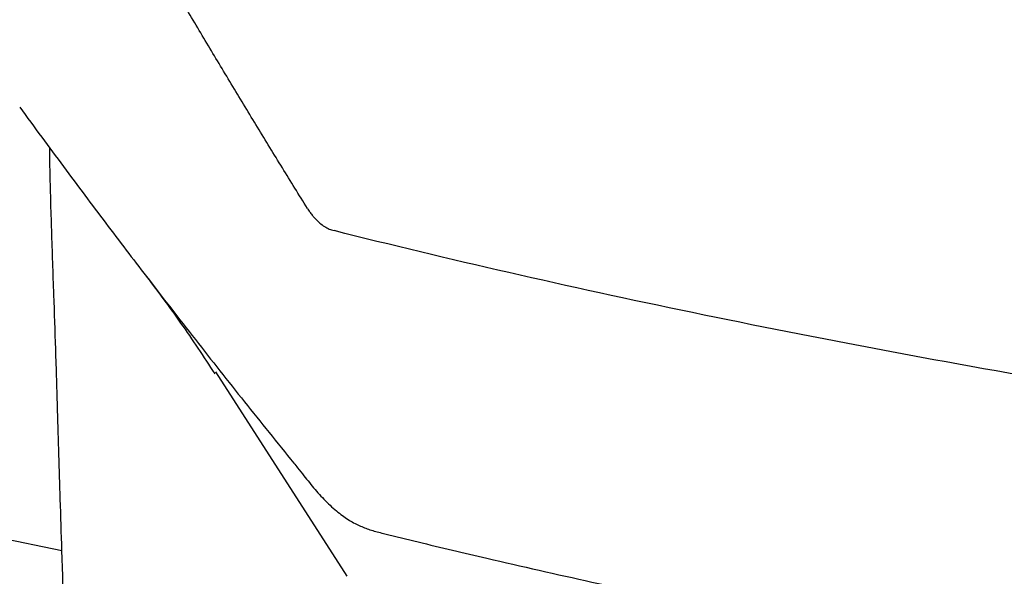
# Model space of a CAD drawing. Extents: x 89 to 1073, y 40 to 812.
# Tile 39 of 67: x 906 to 933, y 222 to 237. Entities that reach past the tile are written whole.
import ezdxf

# ---------------------------------------------------------------- set-up
doc = ezdxf.new("R2010")
doc.units = 0
doc.layers.get('0').update_dxf_attribs({"linetype": 'CONTINUOUS'})

msp = doc.modelspace()

# ---------------------------------------------------------------- linework, layer by layer
at = {"color": 7, "linetype": 'CONTINUOUS'}
for p, q in [((862.803, 231.571), (907.225, 222.352)), ((911.361, 227.171), (914.896, 221.66))]:
    msp.add_line(p, q, dxfattribs=at)
for points, knots in [([(913.836, 231.571), (913.61, 231.935), (913.159, 232.664), (912.49, 233.759), (911.826, 234.855), (911.167, 235.954), (910.514, 237.055), (909.866, 238.158), (909.224, 239.263), (908.587, 240.369), (908.167, 241.108), (907.957, 241.478)], [0, 0, 0, 0, 0.1107288, 0.2215433, 0.3324476, 0.4434462, 0.5545431, 0.6657428, 0.7770493, 0.888467, 1, 1, 1, 1]), ([(906.089, 234.299), (906.286, 234.029), (906.676, 233.494), (907.261, 232.703), (907.835, 231.932), (908.399, 231.183), (908.952, 230.454), (909.752, 229.408), (910.809, 228.046), (912.131, 226.368), (913.057, 225.219), (913.594, 224.552), (913.783, 224.314), (914.042, 223.994), (914.359, 223.645), (914.685, 223.359), (914.999, 223.14), (915.3, 222.989), (915.605, 222.885), (916.108, 222.756), (917.125, 222.51), (918.966, 222.073), (921.485, 221.502), (924.388, 220.878), (927.368, 220.272), (929.659, 219.83), (931.21, 219.541), (931.99, 219.398), (932.774, 219.256), (933.423, 219.138), (933.951, 219.044), (934.299, 218.984), (934.572, 218.939), (934.826, 218.898), (935.111, 218.867), (935.469, 218.878), (935.818, 218.95), (936.151, 219.066), (936.452, 219.235), (936.737, 219.444), (937.139, 219.744), (937.861, 220.277), (938.878, 221.024), (940.101, 221.91), (941.387, 222.833), (942.786, 223.825), (944.323, 224.904), (945.394, 225.646), (945.944, 226.028)], [0, 0, 0, 0, 0.018997, 0.037515, 0.055554, 0.073115, 0.090198, 0.106803, 0.146756, 0.186151, 0.22499, 0.228085, 0.233011, 0.241636, 0.250556, 0.25944, 0.267273, 0.274472, 0.281789, 0.289859, 0.311843, 0.356859, 0.423779, 0.490739, 0.557548, 0.624621, 0.641361, 0.658117, 0.674869, 0.691622, 0.699446, 0.708374, 0.713697, 0.716705, 0.724372, 0.731764, 0.739691, 0.747769, 0.754931, 0.762354, 0.770707, 0.787445, 0.820306, 0.851703, 0.883551, 0.920183, 0.958998, 1, 1, 1, 1]), ([(907.225, 222.352), (907.211, 222.814), (907.172, 224.072), (907.118, 225.881), (907.062, 227.716), (907.005, 229.334), (906.951, 230.947), (906.91, 232.267), (906.899, 233.006), (906.896, 233.199)], [0, 0, 0, 0, 0.127865, 0.347873, 0.500465, 0.635183, 0.79487, 0.946426, 1, 1, 1, 1]), ([(913.836, 231.571), (913.856, 231.539), (913.896, 231.477), (913.96, 231.392), (914.027, 231.312), (914.097, 231.24), (914.186, 231.16), (914.295, 231.08), (914.423, 231.01), (914.51, 230.984), (914.553, 230.971)], [0, 0, 0, 0, 0.100652, 0.20034, 0.29969, 0.399336, 0.499906, 0.66682, 0.832554, 1, 1, 1, 1]), ([(924.204, 228.763), (922.517, 229.113), (920.87, 229.472), (917.653, 230.208), (916.083, 230.585), (914.553, 230.971)], [0, 0, 0, 0, 0.5, 0.5, 1, 1, 1, 1]), ([(909.513, 229.722), (909.82, 229.312), (910.456, 228.463), (911.039, 227.574), (911.34, 227.115)], [0, 0, 0, 0, 0.483279, 1, 1, 1, 1]), ([(934.76, 226.777), (932.931, 227.089), (931.136, 227.41), (927.616, 228.072), (925.891, 228.413), (924.204, 228.763)], [0, 0, 0, 0, 0.5, 0.5, 1, 1, 1, 1]), ([(907.476, 214.363), (907.43, 215.825), (907.345, 218.488), (907.263, 221.151), (907.225, 222.352)], [0, 0, 0, 0, 0.549117, 1, 1, 1, 1])]:
    msp.add_open_spline(points, degree=3, knots=knots, dxfattribs=at)

doc.saveas('drawing.dxf')
